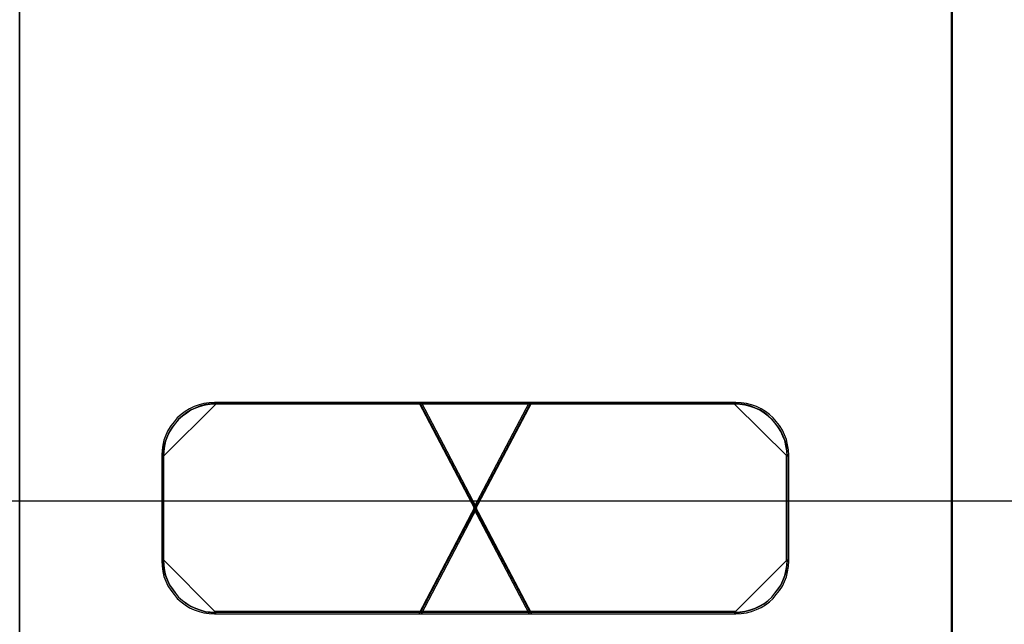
# Model space of a CAD drawing. Extents: x -558982 to 5119495, y -5290134 to 97908.
# Tile 94 of 256: x -477982 to -477792, y -21222 to -21106. Entities that reach past the tile are written whole.
import ezdxf

# ---------------------------------------------------------------- set-up
doc = ezdxf.new("R2010")
doc.units = 0
doc.header["$MEASUREMENT"] = 0
doc.layers.get('0').update_dxf_attribs({"color": 252})
doc.layers.add('30', color=7, linetype='Continuous')
doc.layers.add('45', color=8, linetype='Continuous')

# ---------------------------------------------------------------- blocks, each defined once
blk = doc.blocks.new('*U1043')
at = {"layer": '30', "color": 7}
blk.add_lwpolyline([(51.981526, -149.974543), (396.088727, -149.974543), (396.088727, -170.958374), (51.981526, -170.958374), (51.981526, -149.974543)], dxfattribs=at)
blk = doc.blocks.new('*U1048')
at = {"layer": '45', "color": 7}
blk.add_lwpolyline([(169.995071, -118.993998), (188.008864, -118.993998), (188.008864, -118.993998), (188.008864, -201.999826), (188.008864, -201.999826), (169.995071, -201.999826), (169.995071, -201.999826), (169.995071, -118.993998), (169.995071, -118.993998)], close=True, dxfattribs=at)
at = {"layer": '45', "color": 59}
blk.add_lwpolyline([(170.000373, -118.999294), (188.003562, -118.999294), (188.003562, -201.99453), (170.000373, -201.99453), (170.000373, -118.999294)], close=True, dxfattribs=at)
at = {"layer": '45', "color": 3}
for points in [[(177.757558, -173.135142), (178.825674, -171.091783), (177.757558, -169.054364), (173.75655, -169.054364), (173.656229, -169.060304), (173.555909, -169.072184), (173.46149, -169.095944), (173.367071, -169.131584), (173.278553, -169.173164), (173.195936, -169.226624), (173.11332, -169.286024), (173.036604, -169.351364), (172.977592, -169.428584), (172.91858, -169.505804), (172.859568, -169.594904), (172.81826, -169.684004), (172.782853, -169.779044), (172.759248, -169.874084), (172.747446, -169.975064), (172.741545, -170.070104), (172.741545, -172.113462), (172.747446, -172.214442), (172.759248, -172.315422), (172.782853, -172.410462), (172.81826, -172.505502), (172.859568, -172.594602), (172.91858, -172.677762), (172.977592, -172.760922), (173.036604, -172.838142), (173.11332, -172.903482), (173.195936, -172.962882), (173.278553, -173.016342), (173.367071, -173.057922), (173.46149, -173.087622), (173.555909, -173.117322), (173.656229, -173.129202), (173.75655, -173.135142), (177.757558, -173.135142)], [(177.757558, -173.135142), (178.825674, -171.091783), (177.757558, -169.054364), (173.75655, -169.054364), (173.656229, -169.060304), (173.555909, -169.072184), (173.46149, -169.095944), (173.367071, -169.131584), (173.278553, -169.173164), (173.195936, -169.226624), (173.11332, -169.286024), (173.036604, -169.351364), (172.977592, -169.428584), (172.91858, -169.505804), (172.859568, -169.594904), (172.81826, -169.684004), (172.782853, -169.779044), (172.759248, -169.874084), (172.747446, -169.975064), (172.741545, -170.070104), (172.741545, -172.113462), (172.747446, -172.214442), (172.759248, -172.315422), (172.782853, -172.410462), (172.81826, -172.505502), (172.859568, -172.594602), (172.91858, -172.677762), (172.977592, -172.760922), (173.036604, -172.838142), (173.11332, -172.903482), (173.195936, -172.962882), (173.278553, -173.016342), (173.367071, -173.057922), (173.46149, -173.087622), (173.555909, -173.117322), (173.656229, -173.129202), (173.75655, -173.135142), (177.757558, -173.135142)], [(177.757558, -173.135142), (178.825674, -171.091783), (177.757558, -169.054364), (173.75655, -169.054364), (173.656229, -169.060304), (173.555909, -169.072184), (173.46149, -169.095944), (173.367071, -169.131584), (173.278553, -169.173164), (173.195936, -169.226624), (173.11332, -169.286024), (173.036604, -169.351364), (172.977592, -169.428584), (172.91858, -169.505804), (172.859568, -169.594904), (172.81826, -169.684004), (172.782853, -169.779044), (172.759248, -169.874084), (172.747446, -169.975064), (172.741545, -170.070104), (172.741545, -172.113462), (172.747446, -172.214442), (172.759248, -172.315422), (172.782853, -172.410462), (172.81826, -172.505502), (172.859568, -172.594602), (172.91858, -172.677762), (172.977592, -172.760922), (173.036604, -172.838142), (173.11332, -172.903482), (173.195936, -172.962882), (173.278553, -173.016342), (173.367071, -173.057922), (173.46149, -173.087622), (173.555909, -173.117322), (173.656229, -173.129202), (173.75655, -173.135142), (177.757558, -173.135142)], [(177.757558, -169.054364), (173.75655, -169.054364), (173.656229, -169.060304), (173.555909, -169.072184), (173.46149, -169.095944), (173.367071, -169.131584), (173.278553, -169.173164), (173.195936, -169.226624), (173.11332, -169.286024), (173.036604, -169.351364), (172.977592, -169.428584), (172.91858, -169.505804), (172.859568, -169.594904), (172.81826, -169.684004), (172.782853, -169.779044), (172.759248, -169.874084), (172.747446, -169.975064), (172.741545, -170.070104), (172.741545, -172.113462), (172.747446, -172.214442), (172.759248, -172.315422), (172.782853, -172.410462), (172.81826, -172.505502), (172.859568, -172.594602), (172.91858, -172.677762), (172.977592, -172.760922), (173.036604, -172.838142), (173.11332, -172.903482), (173.195936, -172.962882), (173.278553, -173.016342), (173.367071, -173.057922), (173.46149, -173.087622), (173.555909, -173.117322), (173.656229, -173.129202), (173.75655, -173.135142), (177.757558, -173.135142), (178.825674, -171.091783), (177.757558, -169.054364)], [(178.825674, -171.091783), (177.757558, -169.054364), (173.75655, -169.054364), (173.656229, -169.060304), (173.555909, -169.072184), (173.46149, -169.095944), (173.367071, -169.131584), (173.278553, -169.173164), (173.195936, -169.226624), (173.11332, -169.286024), (173.036604, -169.351364), (172.977592, -169.428584), (172.91858, -169.505804), (172.859568, -169.594904), (172.81826, -169.684004), (172.782853, -169.779044), (172.759248, -169.874084), (172.747446, -169.975064), (172.741545, -170.070104), (172.741545, -172.113462), (172.747446, -172.214442), (172.759248, -172.315422), (172.782853, -172.410462), (172.81826, -172.505502), (172.859568, -172.594602), (172.91858, -172.677762), (172.977592, -172.760922), (173.036604, -172.838142), (173.11332, -172.903482), (173.195936, -172.962882), (173.278553, -173.016342), (173.367071, -173.057922), (173.46149, -173.087622), (173.555909, -173.117322), (173.656229, -173.129202), (173.75655, -173.135142), (177.757558, -173.135142), (178.825674, -171.091783)], [(177.757558, -173.135142), (178.825674, -171.091783), (177.757558, -169.054364), (173.75655, -169.054364), (173.656229, -169.060304), (173.555909, -169.072184), (173.46149, -169.095944), (173.367071, -169.131584), (173.278553, -169.173164), (173.195936, -169.226624), (173.11332, -169.286024), (173.036604, -169.351364), (172.977592, -169.428584), (172.91858, -169.505804), (172.859568, -169.594904), (172.81826, -169.684004), (172.782853, -169.779044), (172.759248, -169.874084), (172.747446, -169.975064), (172.741545, -170.070104), (172.741545, -172.113462), (172.747446, -172.214442), (172.759248, -172.315422), (172.782853, -172.410462), (172.81826, -172.505502), (172.859568, -172.594602), (172.91858, -172.677762), (172.977592, -172.760922), (173.036604, -172.838142), (173.11332, -172.903482), (173.195936, -172.962882), (173.278553, -173.016342), (173.367071, -173.057922), (173.46149, -173.087622), (173.555909, -173.117322), (173.656229, -173.129202), (173.75655, -173.135142), (177.757558, -173.135142)], [(173.788704, -169.075549), (173.687564, -169.081511), (173.586424, -169.093436), (173.491233, -169.117284), (173.396042, -169.153058), (173.306801, -169.194793), (173.223509, -169.248452), (173.140217, -169.308074), (173.062875, -169.373658), (173.003381, -169.451166), (172.943887, -169.528675), (172.884392, -169.618107), (172.842746, -169.70754), (172.80705, -169.802935), (172.783252, -169.89833), (172.771353, -169.999687), (172.765404, -170.095082), (173.788704, -169.075549)], [(177.736915, -173.103364), (178.793861, -171.091829), (177.736915, -169.086142), (173.777748, -169.086142), (173.678477, -169.091989), (173.579205, -169.103684), (173.485774, -169.127074), (173.392342, -169.162159), (173.30475, -169.203091), (173.222997, -169.255719), (173.141244, -169.314194), (173.065331, -169.378516), (173.006936, -169.454533), (172.948541, -169.530551), (172.890147, -169.618263), (172.84927, -169.705975), (172.814233, -169.799535), (172.790876, -169.893095), (172.779197, -169.992502), (172.773357, -170.086062), (172.773357, -172.097597), (172.779197, -172.197004), (172.790876, -172.296411), (172.814233, -172.389971), (172.84927, -172.483531), (172.890147, -172.571243), (172.948541, -172.653108), (173.006936, -172.734973), (173.065331, -172.81099), (173.141244, -172.875312), (173.222997, -172.933787), (173.30475, -172.986415), (173.392342, -173.027347), (173.485774, -173.056584), (173.579205, -173.085822), (173.678477, -173.097517), (173.777748, -173.103364), (177.736915, -173.103364)], [(177.736915, -173.103364), (178.793861, -171.091829), (177.736915, -169.086142), (173.777748, -169.086142), (173.678477, -169.091989), (173.579205, -169.103684), (173.485774, -169.127074), (173.392342, -169.162159), (173.30475, -169.203091), (173.222997, -169.255719), (173.141244, -169.314194), (173.065331, -169.378516), (173.006936, -169.454533), (172.948541, -169.530551), (172.890147, -169.618263), (172.84927, -169.705975), (172.814233, -169.799535), (172.790876, -169.893095), (172.779197, -169.992502), (172.773357, -170.086062), (172.773357, -172.097597), (172.779197, -172.197004), (172.790876, -172.296411), (172.814233, -172.389971), (172.84927, -172.483531), (172.890147, -172.571243), (172.948541, -172.653108), (173.006936, -172.734973), (173.065331, -172.81099), (173.141244, -172.875312), (173.222997, -172.933787), (173.30475, -172.986415), (173.392342, -173.027347), (173.485774, -173.056584), (173.579205, -173.085822), (173.678477, -173.097517), (173.777748, -173.103364), (177.736915, -173.103364)], [(177.736915, -173.103364), (178.793861, -171.091829), (177.736915, -169.086142), (173.777748, -169.086142), (173.678477, -169.091989), (173.579205, -169.103684), (173.485774, -169.127074), (173.392342, -169.162159), (173.30475, -169.203091), (173.222997, -169.255719), (173.141244, -169.314194), (173.065331, -169.378516), (173.006936, -169.454533), (172.948541, -169.530551), (172.890147, -169.618263), (172.84927, -169.705975), (172.814233, -169.799535), (172.790876, -169.893095), (172.779197, -169.992502), (172.773357, -170.086062), (172.773357, -172.097597), (172.779197, -172.197004), (172.790876, -172.296411), (172.814233, -172.389971), (172.84927, -172.483531), (172.890147, -172.571243), (172.948541, -172.653108), (173.006936, -172.734973), (173.065331, -172.81099), (173.141244, -172.875312), (173.222997, -172.933787), (173.30475, -172.986415), (173.392342, -173.027347), (173.485774, -173.056584), (173.579205, -173.085822), (173.678477, -173.097517), (173.777748, -173.103364), (177.736915, -173.103364)], [(177.736915, -169.086142), (173.777748, -169.086142), (173.678477, -169.091989), (173.579205, -169.103684), (173.485774, -169.127074), (173.392342, -169.162159), (173.30475, -169.203091), (173.222997, -169.255719), (173.141244, -169.314194), (173.065331, -169.378516), (173.006936, -169.454533), (172.948541, -169.530551), (172.890147, -169.618263), (172.84927, -169.705975), (172.814233, -169.799535), (172.790876, -169.893095), (172.779197, -169.992502), (172.773357, -170.086062), (172.773357, -172.097597), (172.779197, -172.197004), (172.790876, -172.296411), (172.814233, -172.389971), (172.84927, -172.483531), (172.890147, -172.571243), (172.948541, -172.653108), (173.006936, -172.734973), (173.065331, -172.81099), (173.141244, -172.875312), (173.222997, -172.933787), (173.30475, -172.986415), (173.392342, -173.027347), (173.485774, -173.056584), (173.579205, -173.085822), (173.678477, -173.097517), (173.777748, -173.103364), (177.736915, -173.103364), (178.793861, -171.091829), (177.736915, -169.086142)], [(178.793861, -171.091829), (177.736915, -169.086142), (173.777748, -169.086142), (173.678477, -169.091989), (173.579205, -169.103684), (173.485774, -169.127074), (173.392342, -169.162159), (173.30475, -169.203091), (173.222997, -169.255719), (173.141244, -169.314194), (173.065331, -169.378516), (173.006936, -169.454533), (172.948541, -169.530551), (172.890147, -169.618263), (172.84927, -169.705975), (172.814233, -169.799535), (172.790876, -169.893095), (172.779197, -169.992502), (172.773357, -170.086062), (172.773357, -172.097597), (172.779197, -172.197004), (172.790876, -172.296411), (172.814233, -172.389971), (172.84927, -172.483531), (172.890147, -172.571243), (172.948541, -172.653108), (173.006936, -172.734973), (173.065331, -172.81099), (173.141244, -172.875312), (173.222997, -172.933787), (173.30475, -172.986415), (173.392342, -173.027347), (173.485774, -173.056584), (173.579205, -173.085822), (173.678477, -173.097517), (173.777748, -173.103364), (177.736915, -173.103364), (178.793861, -171.091829)], [(177.736915, -173.103364), (178.793861, -171.091829), (177.736915, -169.086142), (173.777748, -169.086142), (173.678477, -169.091989), (173.579205, -169.103684), (173.485774, -169.127074), (173.392342, -169.162159), (173.30475, -169.203091), (173.222997, -169.255719), (173.141244, -169.314194), (173.065331, -169.378516), (173.006936, -169.454533), (172.948541, -169.530551), (172.890147, -169.618263), (172.84927, -169.705975), (172.814233, -169.799535), (172.790876, -169.893095), (172.779197, -169.992502), (172.773357, -170.086062), (172.773357, -172.097597), (172.779197, -172.197004), (172.790876, -172.296411), (172.814233, -172.389971), (172.84927, -172.483531), (172.890147, -172.571243), (172.948541, -172.653108), (173.006936, -172.734973), (173.065331, -172.81099), (173.141244, -172.875312), (173.222997, -172.933787), (173.30475, -172.986415), (173.392342, -173.027347), (173.485774, -173.056584), (173.579205, -173.085822), (173.678477, -173.097517), (173.777748, -173.103364), (177.736915, -173.103364)], [(183.817576, -169.075549), (173.770147, -169.075549), (183.817576, -169.075549)], [(177.704285, -169.054364), (178.793503, -171.122558), (179.888739, -169.054364), (177.704285, -169.054364)], [(179.888739, -169.054364), (177.704285, -169.054364), (178.793503, -171.122558), (179.888739, -169.054364)], [(178.793503, -171.122558), (179.888739, -169.054364), (177.704285, -169.054364), (178.793503, -171.122558)], [(179.888739, -169.054364), (177.704285, -169.054364), (178.793503, -171.122558), (179.888739, -169.054364)], [(179.888739, -169.054364), (177.704285, -169.054364), (178.793503, -171.122558), (179.888739, -169.054364)], [(179.888739, -169.054364), (177.704285, -169.054364), (178.793503, -171.122558), (179.888739, -169.054364)], [(179.888739, -169.054364), (177.704285, -169.054364), (178.793503, -171.122558), (179.888739, -169.054364)], [(177.728144, -169.075549), (179.86488, -173.111309), (177.728144, -169.075549)], [(179.86488, -169.075549), (177.728144, -173.111309), (179.86488, -169.075549)], [(177.736098, -169.086142), (178.793591, -171.090781), (179.856927, -169.086142), (177.736098, -169.086142)], [(179.856927, -169.086142), (177.736098, -169.086142), (178.793591, -171.090781), (179.856927, -169.086142)], [(178.793591, -171.090781), (179.856927, -169.086142), (177.736098, -169.086142), (178.793591, -171.090781)], [(179.856927, -169.086142), (177.736098, -169.086142), (178.793591, -171.090781), (179.856927, -169.086142)], [(179.856927, -169.086142), (177.736098, -169.086142), (178.793591, -171.090781), (179.856927, -169.086142)], [(179.856927, -169.086142), (177.736098, -169.086142), (178.793591, -171.090781), (179.856927, -169.086142)], [(179.856927, -169.086142), (177.736098, -169.086142), (178.793591, -171.090781), (179.856927, -169.086142)], [(178.759398, -171.091783), (179.833777, -173.135142), (183.83023, -173.135142), (183.930584, -173.129202), (184.030938, -173.111382), (184.131292, -173.087622), (184.225743, -173.051982), (184.320194, -173.010402), (184.402838, -172.962882), (184.479579, -172.903482), (184.550418, -172.838142), (184.609449, -172.760922), (184.668481, -172.683702), (184.727513, -172.600542), (184.768835, -172.511442), (184.804254, -172.416402), (184.827867, -172.321362), (184.845577, -172.220382), (184.85148, -172.113462), (184.85148, -170.070104), (184.845577, -169.969124), (184.827867, -169.868144), (184.804254, -169.767164), (184.768835, -169.678064), (184.727513, -169.588964), (184.668481, -169.499864), (184.609449, -169.422644), (184.550418, -169.351364), (184.479579, -169.286024), (184.402838, -169.226624), (184.320194, -169.173164), (184.225743, -169.131584), (184.131292, -169.095944), (184.030938, -169.072184), (183.930584, -169.060304), (183.83023, -169.054364), (179.833777, -169.054364), (178.759398, -171.091783)], [(183.83023, -169.054364), (179.833777, -169.054364), (178.759398, -171.091783), (179.833777, -173.135142), (183.83023, -173.135142), (183.930584, -173.129202), (184.030938, -173.111382), (184.131292, -173.087622), (184.225743, -173.051982), (184.320194, -173.010402), (184.402838, -172.962882), (184.479579, -172.903482), (184.550418, -172.838142), (184.609449, -172.760922), (184.668481, -172.683702), (184.727513, -172.600542), (184.768835, -172.511442), (184.804254, -172.416402), (184.827867, -172.321362), (184.845577, -172.220382), (184.85148, -172.113462), (184.85148, -170.070104), (184.845577, -169.969124), (184.827867, -169.868144), (184.804254, -169.767164), (184.768835, -169.678064), (184.727513, -169.588964), (184.668481, -169.499864), (184.609449, -169.422644), (184.550418, -169.351364), (184.479579, -169.286024), (184.402838, -169.226624), (184.320194, -169.173164), (184.225743, -169.131584), (184.131292, -169.095944), (184.030938, -169.072184), (183.930584, -169.060304), (183.83023, -169.054364)], [(178.759398, -171.091783), (179.833777, -173.135142), (183.83023, -173.135142), (183.930584, -173.129202), (184.030938, -173.111382), (184.131292, -173.087622), (184.225743, -173.051982), (184.320194, -173.010402), (184.402838, -172.962882), (184.479579, -172.903482), (184.550418, -172.838142), (184.609449, -172.760922), (184.668481, -172.683702), (184.727513, -172.600542), (184.768835, -172.511442), (184.804254, -172.416402), (184.827867, -172.321362), (184.845577, -172.220382), (184.85148, -172.113462), (184.85148, -170.070104), (184.845577, -169.969124), (184.827867, -169.868144), (184.804254, -169.767164), (184.768835, -169.678064), (184.727513, -169.588964), (184.668481, -169.499864), (184.609449, -169.422644), (184.550418, -169.351364), (184.479579, -169.286024), (184.402838, -169.226624), (184.320194, -169.173164), (184.225743, -169.131584), (184.131292, -169.095944), (184.030938, -169.072184), (183.930584, -169.060304), (183.83023, -169.054364), (179.833777, -169.054364), (178.759398, -171.091783)], [(179.833777, -169.054364), (178.759398, -171.091783), (179.833777, -173.135142), (183.83023, -173.135142), (183.930584, -173.129202), (184.030938, -173.111382), (184.131292, -173.087622), (184.225743, -173.051982), (184.320194, -173.010402), (184.402838, -172.962882), (184.479579, -172.903482), (184.550418, -172.838142), (184.609449, -172.760922), (184.668481, -172.683702), (184.727513, -172.600542), (184.768835, -172.511442), (184.804254, -172.416402), (184.827867, -172.321362), (184.845577, -172.220382), (184.85148, -172.113462), (184.85148, -170.070104), (184.845577, -169.969124), (184.827867, -169.868144), (184.804254, -169.767164), (184.768835, -169.678064), (184.727513, -169.588964), (184.668481, -169.499864), (184.609449, -169.422644), (184.550418, -169.351364), (184.479579, -169.286024), (184.402838, -169.226624), (184.320194, -169.173164), (184.225743, -169.131584), (184.131292, -169.095944), (184.030938, -169.072184), (183.930584, -169.060304), (183.83023, -169.054364), (179.833777, -169.054364)], [(179.833777, -169.054364), (178.759398, -171.091783), (179.833777, -173.135142), (183.83023, -173.135142), (183.930584, -173.129202), (184.030938, -173.111382), (184.131292, -173.087622), (184.225743, -173.051982), (184.320194, -173.010402), (184.402838, -172.962882), (184.479579, -172.903482), (184.550418, -172.838142), (184.609449, -172.760922), (184.668481, -172.683702), (184.727513, -172.600542), (184.768835, -172.511442), (184.804254, -172.416402), (184.827867, -172.321362), (184.845577, -172.220382), (184.85148, -172.113462), (184.85148, -170.070104), (184.845577, -169.969124), (184.827867, -169.868144), (184.804254, -169.767164), (184.768835, -169.678064), (184.727513, -169.588964), (184.668481, -169.499864), (184.609449, -169.422644), (184.550418, -169.351364), (184.479579, -169.286024), (184.402838, -169.226624), (184.320194, -169.173164), (184.225743, -169.131584), (184.131292, -169.095944), (184.030938, -169.072184), (183.930584, -169.060304), (183.83023, -169.054364), (179.833777, -169.054364)], [(183.83023, -173.135142), (183.930584, -173.129202), (184.030938, -173.111382), (184.131292, -173.087622), (184.225743, -173.051982), (184.320194, -173.010402), (184.402838, -172.962882), (184.479579, -172.903482), (184.550418, -172.838142), (184.609449, -172.760922), (184.668481, -172.683702), (184.727513, -172.600542), (184.768835, -172.511442), (184.804254, -172.416402), (184.827867, -172.321362), (184.845577, -172.220382), (184.85148, -172.113462), (184.85148, -170.070104), (184.845577, -169.969124), (184.827867, -169.868144), (184.804254, -169.767164), (184.768835, -169.678064), (184.727513, -169.588964), (184.668481, -169.499864), (184.609449, -169.422644), (184.550418, -169.351364), (184.479579, -169.286024), (184.402838, -169.226624), (184.320194, -169.173164), (184.225743, -169.131584), (184.131292, -169.095944), (184.030938, -169.072184), (183.930584, -169.060304), (183.83023, -169.054364), (179.833777, -169.054364), (178.759398, -171.091783), (179.833777, -173.135142), (183.83023, -173.135142)], [(178.79121, -171.091829), (179.854368, -173.103364), (183.809083, -173.103364), (183.908389, -173.097517), (184.007695, -173.079974), (184.107001, -173.056584), (184.200465, -173.021499), (184.29393, -172.980567), (184.375711, -172.933787), (184.451651, -172.875312), (184.521749, -172.81099), (184.580165, -172.734973), (184.63858, -172.658955), (184.696995, -172.577091), (184.737886, -172.489378), (184.772935, -172.395819), (184.796301, -172.302259), (184.813826, -172.202852), (184.819667, -172.097597), (184.819667, -170.086062), (184.813826, -169.986655), (184.796301, -169.887247), (184.772935, -169.78784), (184.737886, -169.700128), (184.696995, -169.612415), (184.63858, -169.524703), (184.580165, -169.448686), (184.521749, -169.378516), (184.451651, -169.314194), (184.375711, -169.255719), (184.29393, -169.203091), (184.200465, -169.162159), (184.107001, -169.127074), (184.007695, -169.103684), (183.908389, -169.091989), (183.809083, -169.086142), (179.854368, -169.086142), (178.79121, -171.091829)], [(183.809083, -169.086142), (179.854368, -169.086142), (178.79121, -171.091829), (179.854368, -173.103364), (183.809083, -173.103364), (183.908389, -173.097517), (184.007695, -173.079974), (184.107001, -173.056584), (184.200465, -173.021499), (184.29393, -172.980567), (184.375711, -172.933787), (184.451651, -172.875312), (184.521749, -172.81099), (184.580165, -172.734973), (184.63858, -172.658955), (184.696995, -172.577091), (184.737886, -172.489378), (184.772935, -172.395819), (184.796301, -172.302259), (184.813826, -172.202852), (184.819667, -172.097597), (184.819667, -170.086062), (184.813826, -169.986655), (184.796301, -169.887247), (184.772935, -169.78784), (184.737886, -169.700128), (184.696995, -169.612415), (184.63858, -169.524703), (184.580165, -169.448686), (184.521749, -169.378516), (184.451651, -169.314194), (184.375711, -169.255719), (184.29393, -169.203091), (184.200465, -169.162159), (184.107001, -169.127074), (184.007695, -169.103684), (183.908389, -169.091989), (183.809083, -169.086142)], [(178.79121, -171.091829), (179.854368, -173.103364), (183.809083, -173.103364), (183.908389, -173.097517), (184.007695, -173.079974), (184.107001, -173.056584), (184.200465, -173.021499), (184.29393, -172.980567), (184.375711, -172.933787), (184.451651, -172.875312), (184.521749, -172.81099), (184.580165, -172.734973), (184.63858, -172.658955), (184.696995, -172.577091), (184.737886, -172.489378), (184.772935, -172.395819), (184.796301, -172.302259), (184.813826, -172.202852), (184.819667, -172.097597), (184.819667, -170.086062), (184.813826, -169.986655), (184.796301, -169.887247), (184.772935, -169.78784), (184.737886, -169.700128), (184.696995, -169.612415), (184.63858, -169.524703), (184.580165, -169.448686), (184.521749, -169.378516), (184.451651, -169.314194), (184.375711, -169.255719), (184.29393, -169.203091), (184.200465, -169.162159), (184.107001, -169.127074), (184.007695, -169.103684), (183.908389, -169.091989), (183.809083, -169.086142), (179.854368, -169.086142), (178.79121, -171.091829)], [(179.854368, -169.086142), (178.79121, -171.091829), (179.854368, -173.103364), (183.809083, -173.103364), (183.908389, -173.097517), (184.007695, -173.079974), (184.107001, -173.056584), (184.200465, -173.021499), (184.29393, -172.980567), (184.375711, -172.933787), (184.451651, -172.875312), (184.521749, -172.81099), (184.580165, -172.734973), (184.63858, -172.658955), (184.696995, -172.577091), (184.737886, -172.489378), (184.772935, -172.395819), (184.796301, -172.302259), (184.813826, -172.202852), (184.819667, -172.097597), (184.819667, -170.086062), (184.813826, -169.986655), (184.796301, -169.887247), (184.772935, -169.78784), (184.737886, -169.700128), (184.696995, -169.612415), (184.63858, -169.524703), (184.580165, -169.448686), (184.521749, -169.378516), (184.451651, -169.314194), (184.375711, -169.255719), (184.29393, -169.203091), (184.200465, -169.162159), (184.107001, -169.127074), (184.007695, -169.103684), (183.908389, -169.091989), (183.809083, -169.086142), (179.854368, -169.086142)], [(179.854368, -169.086142), (178.79121, -171.091829), (179.854368, -173.103364), (183.809083, -173.103364), (183.908389, -173.097517), (184.007695, -173.079974), (184.107001, -173.056584), (184.200465, -173.021499), (184.29393, -172.980567), (184.375711, -172.933787), (184.451651, -172.875312), (184.521749, -172.81099), (184.580165, -172.734973), (184.63858, -172.658955), (184.696995, -172.577091), (184.737886, -172.489378), (184.772935, -172.395819), (184.796301, -172.302259), (184.813826, -172.202852), (184.819667, -172.097597), (184.819667, -170.086062), (184.813826, -169.986655), (184.796301, -169.887247), (184.772935, -169.78784), (184.737886, -169.700128), (184.696995, -169.612415), (184.63858, -169.524703), (184.580165, -169.448686), (184.521749, -169.378516), (184.451651, -169.314194), (184.375711, -169.255719), (184.29393, -169.203091), (184.200465, -169.162159), (184.107001, -169.127074), (184.007695, -169.103684), (183.908389, -169.091989), (183.809083, -169.086142), (179.854368, -169.086142)], [(183.809083, -173.103364), (183.908389, -173.097517), (184.007695, -173.079974), (184.107001, -173.056584), (184.200465, -173.021499), (184.29393, -172.980567), (184.375711, -172.933787), (184.451651, -172.875312), (184.521749, -172.81099), (184.580165, -172.734973), (184.63858, -172.658955), (184.696995, -172.577091), (184.737886, -172.489378), (184.772935, -172.395819), (184.796301, -172.302259), (184.813826, -172.202852), (184.819667, -172.097597), (184.819667, -170.086062), (184.813826, -169.986655), (184.796301, -169.887247), (184.772935, -169.78784), (184.737886, -169.700128), (184.696995, -169.612415), (184.63858, -169.524703), (184.580165, -169.448686), (184.521749, -169.378516), (184.451651, -169.314194), (184.375711, -169.255719), (184.29393, -169.203091), (184.200465, -169.162159), (184.107001, -169.127074), (184.007695, -169.103684), (183.908389, -169.091989), (183.809083, -169.086142), (179.854368, -169.086142), (178.79121, -171.091829), (179.854368, -173.103364), (183.809083, -173.103364)], [(184.82762, -170.095082), (184.821675, -169.993725), (184.803838, -169.892368), (184.780055, -169.791011), (184.744381, -169.701578), (184.702761, -169.612145), (184.643304, -169.522713), (184.583848, -169.445204), (184.524391, -169.373658), (184.453043, -169.308074), (184.375749, -169.248452), (184.29251, -169.194793), (184.197379, -169.153058), (184.102248, -169.117284), (184.001171, -169.093436), (183.900095, -169.081511), (183.799018, -169.075549), (184.82762, -170.095082)], [(172.765404, -170.076545), (172.765404, -172.105017), (172.765404, -170.076545)], [(184.809063, -172.105017), (184.809063, -170.076545), (184.809063, -172.105017)], [(179.888739, -173.135142), (178.793503, -171.056355), (177.704285, -173.135142), (179.888739, -173.135142)], [(179.888739, -173.135142), (178.793503, -171.056355), (177.704285, -173.135142), (179.888739, -173.135142)], [(179.888739, -173.135142), (178.793503, -171.056355), (177.704285, -173.135142), (179.888739, -173.135142)], [(179.888739, -173.135142), (178.793503, -171.056355), (177.704285, -173.135142), (179.888739, -173.135142)], [(179.888739, -173.135142), (178.793503, -171.056355), (177.704285, -173.135142), (179.888739, -173.135142)], [(179.888739, -173.135142), (178.793503, -171.056355), (177.704285, -173.135142), (179.888739, -173.135142)], [(179.888739, -173.135142), (178.793503, -171.056355), (177.704285, -173.135142), (179.888739, -173.135142)], [(179.856927, -173.103364), (178.793591, -171.088133), (177.736098, -173.103364), (179.856927, -173.103364)], [(179.856927, -173.103364), (178.793591, -171.088133), (177.736098, -173.103364), (179.856927, -173.103364)], [(179.856927, -173.103364), (178.793591, -171.088133), (177.736098, -173.103364), (179.856927, -173.103364)], [(179.856927, -173.103364), (178.793591, -171.088133), (177.736098, -173.103364), (179.856927, -173.103364)], [(179.856927, -173.103364), (178.793591, -171.088133), (177.736098, -173.103364), (179.856927, -173.103364)], [(179.856927, -173.103364), (178.793591, -171.088133), (177.736098, -173.103364), (179.856927, -173.103364)], [(179.856927, -173.103364), (178.793591, -171.088133), (177.736098, -173.103364), (179.856927, -173.103364)], [(172.765404, -172.08648), (172.771353, -172.187771), (172.783252, -172.289062), (172.80705, -172.384395), (172.842746, -172.479728), (172.884392, -172.569103), (172.943887, -172.652519), (173.003381, -172.735935), (173.062875, -172.813393), (173.140217, -172.878935), (173.223509, -172.938518), (173.306801, -172.992143), (173.396042, -173.033851), (173.491233, -173.063642), (173.586424, -173.093434), (173.687564, -173.10535), (173.788704, -173.111309), (172.765404, -172.08648)], [(183.799018, -173.111309), (183.900095, -173.10535), (184.001171, -173.087475), (184.102248, -173.063642), (184.197379, -173.027892), (184.29251, -172.986184), (184.375749, -172.938518), (184.453043, -172.878935), (184.524391, -172.813393), (184.583848, -172.735935), (184.643304, -172.658477), (184.702761, -172.575061), (184.744381, -172.485687), (184.780055, -172.390354), (184.803838, -172.295021), (184.821675, -172.19373), (184.82762, -172.08648), (183.799018, -173.111309)], [(183.817576, -173.090124), (173.770147, -173.090124), (183.817576, -173.090124)]]:
    blk.add_lwpolyline(points, close=True, dxfattribs=at)
blk = doc.blocks.new('*U1049')
at = {"layer": '45', "color": 7}
for points in [[(187.995609, -118.993998), (206.006752, -118.993998), (206.006752, -118.993998), (206.006752, -201.999826), (206.006752, -201.999826), (187.995609, -201.999826), (187.995609, -201.999826), (187.995609, -118.993998), (187.995609, -118.993998)], [(188.000911, -118.999294), (206.00145, -118.999294), (206.00145, -201.99453), (188.000911, -201.99453), (188.000911, -118.999294)]]:
    blk.add_lwpolyline(points, close=True, dxfattribs=at)

msp = doc.modelspace()

# ---------------------------------------------------------------- block references
at = {"xscale": 10, "yscale": 10, "zscale": 10}
for name in ['*U1043', '*U1049', '*U1048']:
    msp.add_blockref(name, (-479682.25, -19489.05), dxfattribs=at)

doc.saveas('drawing.dxf')
